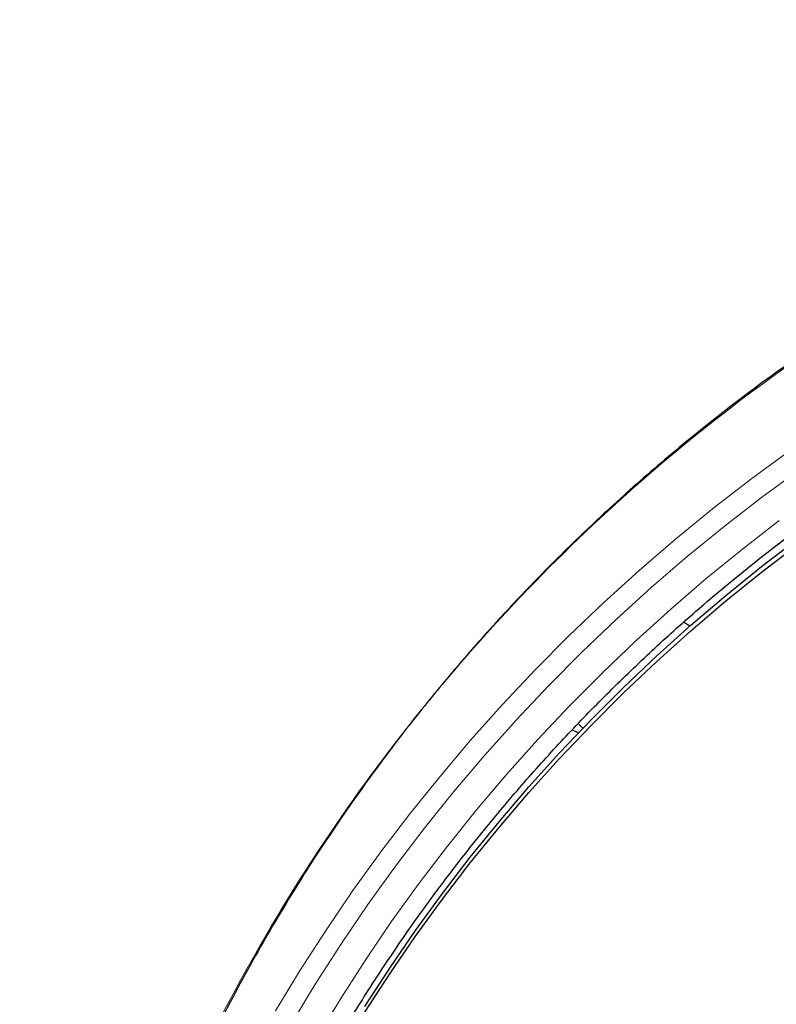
# Model space of a CAD drawing. Header units: millimetres. Extents: x 8 to 2236, y 12 to 2208.
# Tile 65 of 165: x 1040 to 1059, y 1901 to 1926. Entities that reach past the tile are written whole.
import ezdxf

# ---------------------------------------------------------------- set-up
doc = ezdxf.new("R2010")
doc.units = ezdxf.units.MM

msp = doc.modelspace()

# ---------------------------------------------------------------- linework, layer by layer
at = {"color": 7, "linetype": 'Continuous', "lineweight": 30}
for p, q in [((1057.215, 1910.351), (1057.049, 1910.446)), ((1054.367, 1907.865), (1054.493, 1907.752)), ((1054.214, 1907.704), (1054.378, 1907.631))]:
    msp.add_line(p, q, dxfattribs=at)
at = {"color": 252, "linetype": 'Continuous', "lineweight": 0, "flags": 128}
for points in [[(1046.668, 1900.549), (1047.297, 1901.587), (1047.954, 1902.608), (1048.637, 1903.612), (1049.347, 1904.598), (1050.083, 1905.566), (1050.845, 1906.514), (1051.632, 1907.443), (1052.443, 1908.351), (1053.278, 1909.237), (1054.136, 1910.102), (1055.017, 1910.945), (1055.921, 1911.765), (1056.846, 1912.561), (1057.791, 1913.333), (1058.757, 1914.081), (1059.743, 1914.803)], [(1060.016, 1914.341), (1059.04, 1913.626), (1058.083, 1912.885), (1057.147, 1912.121), (1056.231, 1911.333), (1055.337, 1910.521), (1054.464, 1909.687), (1053.614, 1908.83), (1052.788, 1907.952), (1051.985, 1907.053), (1051.206, 1906.134), (1050.452, 1905.195), (1049.723, 1904.237), (1049.02, 1903.261), (1048.343, 1902.266), (1047.693, 1901.255), (1047.07, 1900.228)], [(1047.712, 1899.854), (1048.325, 1900.865), (1048.965, 1901.86), (1049.631, 1902.839), (1050.322, 1903.799), (1051.04, 1904.742), (1051.782, 1905.666), (1052.548, 1906.571), (1053.338, 1907.455), (1054.152, 1908.319), (1054.988, 1909.162), (1055.847, 1909.983), (1056.727, 1910.782), (1057.628, 1911.558), (1058.55, 1912.31), (1059.491, 1913.038)]]:
    msp.add_lwpolyline(points, dxfattribs=at)
at = {"color": 7, "linetype": 'Continuous', "lineweight": 30, "flags": 128}
for points in [[(1048.939, 1900.662), (1049.572, 1901.638), (1050.231, 1902.596), (1050.915, 1903.538), (1051.624, 1904.461), (1052.358, 1905.366), (1053.115, 1906.252), (1053.896, 1907.118), (1054.699, 1907.964), (1055.525, 1908.789), (1056.372, 1909.592), (1057.241, 1910.374), (1058.13, 1911.132), (1059.039, 1911.868), (1059.967, 1912.58)], [(1048.939, 1900.519), (1049.572, 1901.494), (1050.231, 1902.453), (1050.915, 1903.395), (1051.624, 1904.318), (1052.358, 1905.223), (1053.115, 1906.109), (1053.896, 1906.975), (1054.699, 1907.821), (1055.525, 1908.646), (1056.372, 1909.449), (1057.241, 1910.23), (1058.13, 1910.989), (1059.039, 1911.725), (1059.967, 1912.437)]]:
    msp.add_lwpolyline(points, dxfattribs=at)
at = {"color": 7, "linetype": 'Continuous', "lineweight": 30}
for points, knots in [([(1087.363, 1925.793), (1087.193, 1925.794), (1086.588, 1925.798), (1085.557, 1925.766), (1084.281, 1925.7), (1083.031, 1925.599), (1081.816, 1925.47), (1080.636, 1925.314), (1079.49, 1925.135), (1078.373, 1924.932), (1077.218, 1924.696), (1076.03, 1924.422), (1074.814, 1924.108), (1073.639, 1923.773), (1072.506, 1923.42), (1071.415, 1923.051), (1070.336, 1922.659), (1069.27, 1922.242), (1068.221, 1921.803), (1067.221, 1921.357), (1066.267, 1920.906), (1065.36, 1920.453), (1064.499, 1920), (1063.656, 1919.534), (1062.836, 1919.059), (1062.039, 1918.575), (1061.293, 1918.101), (1060.595, 1917.639), (1059.852, 1917.128), (1059.063, 1916.561), (1058.228, 1915.931), (1057.431, 1915.302), (1056.672, 1914.675), (1055.953, 1914.056), (1055.274, 1913.446), (1054.631, 1912.847), (1054.021, 1912.257), (1053.438, 1911.672), (1052.881, 1911.094), (1052.352, 1910.524), (1051.843, 1909.959), (1051.342, 1909.384), (1050.836, 1908.783), (1050.32, 1908.148), (1049.798, 1907.48), (1049.269, 1906.777), (1048.736, 1906.039), (1048.2, 1905.265), (1047.661, 1904.453), (1047.127, 1903.608), (1046.598, 1902.73), (1046.075, 1901.819), (1045.559, 1900.869), (1045.017, 1899.814), (1044.46, 1898.656), (1043.899, 1897.4), (1043.372, 1896.118), (1042.881, 1894.816), (1042.427, 1893.495), (1042.002, 1892.125), (1041.611, 1890.706), (1041.258, 1889.237), (1040.955, 1887.753), (1040.742, 1886.492), (1040.596, 1885.463), (1040.498, 1884.669), (1040.415, 1883.872), (1040.346, 1883.072), (1040.291, 1882.275), (1040.252, 1881.493), (1040.226, 1880.739), (1040.212, 1880.023), (1040.21, 1879.343), (1040.217, 1878.702), (1040.231, 1878.098), (1040.252, 1877.501), (1040.281, 1876.916), (1040.316, 1876.349), (1040.354, 1875.834), (1040.382, 1875.508), (1040.396, 1875.353)], [0, 0, 0, 0, 0.006544, 0.023188, 0.039523, 0.055546, 0.071256, 0.086381, 0.101201, 0.115716, 0.129924, 0.146436, 0.162509, 0.178141, 0.193331, 0.208079, 0.222382, 0.237481, 0.252054, 0.266105, 0.279635, 0.292647, 0.305143, 0.317126, 0.329717, 0.341695, 0.353066, 0.363834, 0.374004, 0.387878, 0.401352, 0.414431, 0.427118, 0.439415, 0.451115, 0.462443, 0.473398, 0.483983, 0.494402, 0.504436, 0.514088, 0.523822, 0.533964, 0.544517, 0.555482, 0.566837, 0.578605, 0.59079, 0.603391, 0.616412, 0.629609, 0.643212, 0.657223, 0.67164, 0.689316, 0.707215, 0.725199, 0.743263, 0.761405, 0.77962, 0.799171, 0.818799, 0.838501, 0.858276, 0.868662, 0.879068, 0.889493, 0.899937, 0.9104, 0.920692, 0.930493, 0.939797, 0.948606, 0.95692, 0.964741, 0.97207, 0.980075, 0.987398, 0.994039, 1, 1, 1, 1]), ([(1042.547, 1883.607), (1042.551, 1883.635), (1042.588, 1883.908), (1042.669, 1884.425), (1042.793, 1885.157), (1042.93, 1885.886), (1043.079, 1886.614), (1043.241, 1887.338), (1043.415, 1888.06), (1043.601, 1888.779), (1043.8, 1889.495), (1044.01, 1890.207), (1044.233, 1890.916), (1044.468, 1891.622), (1044.714, 1892.323), (1044.973, 1893.02), (1045.243, 1893.713), (1045.526, 1894.401), (1045.819, 1895.084), (1046.125, 1895.763), (1046.442, 1896.436), (1046.77, 1897.105), (1047.11, 1897.767), (1047.461, 1898.424), (1047.823, 1899.075), (1048.196, 1899.721), (1048.58, 1900.36), (1048.975, 1900.992), (1049.381, 1901.618), (1049.797, 1902.237), (1050.223, 1902.85), (1050.66, 1903.455), (1051.108, 1904.053), (1051.565, 1904.644), (1052.032, 1905.227), (1052.51, 1905.802), (1052.996, 1906.37), (1053.493, 1906.929), (1053.999, 1907.48), (1054.514, 1908.023), (1055.039, 1908.557), (1055.572, 1909.083), (1056.114, 1909.599), (1056.666, 1910.107), (1057.225, 1910.606), (1057.793, 1911.095), (1058.369, 1911.575), (1058.954, 1912.046), (1059.546, 1912.507), (1060.146, 1912.958), (1060.754, 1913.399), (1061.369, 1913.83), (1061.991, 1914.251), (1062.62, 1914.662), (1063.257, 1915.062), (1063.9, 1915.452), (1064.549, 1915.832), (1065.205, 1916.2), (1065.867, 1916.558), (1066.535, 1916.905), (1067.209, 1917.241), (1067.889, 1917.566), (1068.574, 1917.879), (1069.264, 1918.182), (1069.959, 1918.473), (1070.659, 1918.752), (1071.364, 1919.02), (1072.073, 1919.277), (1072.787, 1919.522), (1073.504, 1919.755), (1074.226, 1919.976), (1074.951, 1920.185), (1075.679, 1920.383), (1076.411, 1920.568), (1077.146, 1920.742), (1077.884, 1920.903), (1078.624, 1921.053), (1079.367, 1921.19), (1080.112, 1921.315), (1080.859, 1921.428), (1081.608, 1921.528), (1082.358, 1921.616), (1083.11, 1921.692), (1083.863, 1921.756), (1084.617, 1921.807), (1085.372, 1921.846), (1086.127, 1921.872), (1086.791, 1921.885), (1087.203, 1921.886), (1087.363, 1921.887)], [0, 0, 0, 0, 0.001332, 0.012995, 0.024659, 0.036323, 0.047987, 0.05965, 0.071314, 0.082978, 0.094641, 0.106305, 0.117968, 0.129632, 0.141295, 0.152959, 0.164622, 0.176286, 0.187949, 0.199612, 0.211275, 0.222939, 0.234602, 0.246265, 0.257928, 0.269591, 0.281254, 0.292916, 0.304579, 0.316242, 0.327905, 0.339567, 0.35123, 0.362892, 0.374555, 0.386217, 0.39788, 0.409542, 0.421204, 0.432866, 0.444528, 0.45619, 0.467852, 0.479514, 0.491176, 0.502838, 0.5145, 0.526161, 0.537823, 0.549484, 0.561146, 0.572807, 0.584469, 0.59613, 0.607791, 0.619453, 0.631114, 0.642775, 0.654436, 0.666097, 0.677758, 0.689419, 0.70108, 0.712741, 0.724401, 0.736062, 0.747723, 0.759384, 0.771044, 0.782705, 0.794366, 0.806026, 0.817687, 0.829347, 0.841008, 0.852668, 0.864328, 0.875989, 0.887649, 0.89931, 0.91097, 0.92263, 0.934291, 0.945951, 0.957611, 0.969271, 0.980932, 0.992592, 1, 1, 1, 1])]:
    msp.add_open_spline(points, degree=3, knots=knots, dxfattribs=at)
at = {"color": 252, "linetype": 'Continuous', "lineweight": 0}
msp.add_open_spline([(1087.363, 1925.779), (1085.972, 1925.744), (1083.188, 1925.674), (1079.045, 1925.11), (1074.968, 1924.215), (1070.987, 1922.963), (1067.135, 1921.372), (1063.441, 1919.453), (1059.934, 1917.22), (1056.642, 1914.692), (1053.591, 1911.889), (1050.804, 1908.831), (1048.303, 1905.544), (1046.108, 1902.052), (1044.237, 1898.384), (1042.702, 1894.568), (1041.519, 1890.633), (1040.69, 1886.611), (1040.241, 1882.534), (1040.123, 1878.823), (1040.32, 1876.491), (1040.401, 1875.521)], degree=3, knots=[0, 0, 0, 0, 0.053441, 0.106882, 0.160323, 0.213764, 0.267205, 0.320646, 0.374087, 0.427528, 0.480969, 0.53441, 0.587851, 0.641292, 0.694734, 0.748175, 0.801616, 0.855057, 0.908498, 0.961939, 1, 1, 1, 1], dxfattribs=at)

doc.saveas('drawing.dxf')
